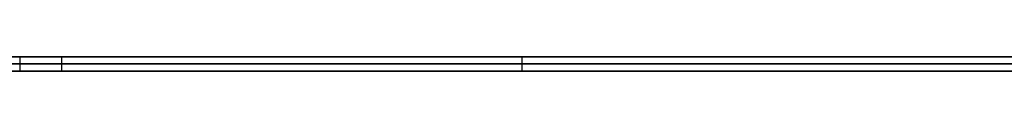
# Model space of a CAD drawing. Extents: x -3.09 to 3.09, y -0.36 to 1.94.
# Tile 76 of 168: x -1.232789 to -1.205737, y 1.8416 to 1.842. Entities that reach past the tile are written whole.
import ezdxf

# ---------------------------------------------------------------- set-up
doc = ezdxf.new("R2010")
doc.units = 0
doc.layers.get('0').update_dxf_attribs({"linetype": 'CONTINUOUS'})

# ---------------------------------------------------------------- blocks, each defined once
blk = doc.blocks.new('*U1')
at = {"extrusion": (0, 1, 0)}
for p, q in [((-3.01875, 1.842, 0.83), (3.01875, 1.842, 0.83)), ((3.01875, 1.842, -0.83), (-3.01875, 1.842, -0.83)), ((-2.92375, 1.842, -0.815), (2.92375, 1.842, -0.815)), ((2.92375, 1.842, 0.815), (-2.92375, 1.842, 0.815)), ((2.92375, 1.842, -0.7525), (-2.92375, 1.842, -0.7525)), ((-2.92375, 1.842, 0.7525), (2.92375, 1.842, 0.7525)), ((-2.45875, 1.842, -0.25), (-0.01875, 1.842, -0.25)), ((-0.01875, 1.842, 0.25), (-2.45875, 1.842, 0.25)), ((-2.45875, 1.8418, 0.25), (-0.01875, 1.8418, 0.25)), ((-0.01875, 1.8418, -0.25), (-2.45875, 1.8418, -0.25)), ((2.92375, 1.8416, -0.815), (-2.92375, 1.8416, -0.815)), ((-2.92375, 1.8416, 0.815), (2.92375, 1.8416, 0.815)), ((2.92375, 1.8416, -0.7525), (-2.92375, 1.8416, -0.7525)), ((-2.92375, 1.8416, 0.7525), (2.92375, 1.8416, 0.7525))]:
    blk.add_line(p, q, dxfattribs=at)
at = {"extrusion": (0, 0, -1)}
for p, q in [((-3.01875, 1.842, 0.83), (3.01875, 1.842, 0.83)), ((2.92375, 1.842, -0.7525), (-2.92375, 1.842, -0.7525)), ((2.92375, 1.842, 0.815), (-2.92375, 1.842, 0.815)), ((-0.01875, 1.842, 0.25), (-2.45875, 1.842, 0.25)), ((-2.45875, 1.8418, 0.25), (-0.01875, 1.8418, 0.25)), ((2.92375, 1.8416, -0.7525), (-2.92375, 1.8416, -0.7525)), ((-2.92375, 1.8416, 0.815), (2.92375, 1.8416, 0.815))]:
    blk.add_line(p, q, dxfattribs=at)
for p, q in [((3.01875, 1.842, -0.83), (-3.01875, 1.842, -0.83)), ((-2.92375, 1.842, 0.7525), (2.92375, 1.842, 0.7525)), ((-2.92375, 1.842, -0.815), (2.92375, 1.842, -0.815)), ((-2.45875, 1.842, -0.25), (-0.01875, 1.842, -0.25)), ((-0.01875, 1.8418, -0.25), (-2.45875, 1.8418, -0.25)), ((-1.232788, 1.842, 0.461102), (-1.232788, 1.8416, 0.461102)), ((-1.232788, 1.842, 0.461102), (-1.232788, 1.8416, 0.461102)), ((-1.231645, 1.842, 0.422489), (-1.231645, 1.8416, 0.422489)), ((-1.231645, 1.842, 0.499551), (-1.231645, 1.8416, 0.499551)), ((-1.231645, 1.842, 0.499551), (-1.231645, 1.8416, 0.499551)), ((-1.231645, 1.842, 0.422489), (-1.231645, 1.8416, 0.422489)), ((-1.218992, 1.842, 0.461102), (-1.218992, 1.8416, 0.461102)), ((-1.218992, 1.842, 0.461102), (-1.218992, 1.8416, 0.461102)), ((-2.92375, 1.8416, 0.7525), (2.92375, 1.8416, 0.7525)), ((2.92375, 1.8416, -0.815), (-2.92375, 1.8416, -0.815))]:
    blk.add_line(p, q)
for points in [[(-1.23279, 1.842, 0.421285), (-1.23266, 1.842, 0.421416), (-1.23253, 1.842, 0.421548), (-1.2324, 1.842, 0.421681), (-1.23228, 1.842, 0.421814), (-1.23215, 1.842, 0.421948), (-1.23202, 1.842, 0.422082), (-1.2319, 1.842, 0.422217), (-1.23177, 1.842, 0.422353), (-1.23165, 1.842, 0.422489)], [(-1.23165, 1.842, 0.499551), (-1.23177, 1.842, 0.499692), (-1.2319, 1.842, 0.499833), (-1.23203, 1.842, 0.499973), (-1.23216, 1.842, 0.500112), (-1.23229, 1.842, 0.500251), (-1.23242, 1.842, 0.500389), (-1.23256, 1.842, 0.500526), (-1.23269, 1.842, 0.500662), (-1.23282, 1.842, 0.500798)], [(-1.23279, 1.842, 0.421285), (-1.23266, 1.842, 0.421416), (-1.23253, 1.842, 0.421548), (-1.2324, 1.842, 0.421681), (-1.23228, 1.842, 0.421814), (-1.23215, 1.842, 0.421948), (-1.23202, 1.842, 0.422082), (-1.2319, 1.842, 0.422217), (-1.23177, 1.842, 0.422353), (-1.23165, 1.842, 0.422489)], [(-1.23165, 1.842, 0.499551), (-1.23177, 1.842, 0.499692), (-1.2319, 1.842, 0.499833), (-1.23203, 1.842, 0.499973), (-1.23216, 1.842, 0.500112), (-1.23229, 1.842, 0.500251), (-1.23242, 1.842, 0.500389), (-1.23256, 1.842, 0.500526), (-1.23269, 1.842, 0.500662), (-1.23282, 1.842, 0.500798)], [(-1.21899, 1.842, 0.461102), (-1.21899, 1.842, 0.461359), (-1.21899, 1.842, 0.461617), (-1.219, 1.842, 0.461874), (-1.219, 1.842, 0.46213), (-1.219, 1.842, 0.462385), (-1.21901, 1.842, 0.46264), (-1.21901, 1.842, 0.462895), (-1.21902, 1.842, 0.463149), (-1.21902, 1.842, 0.463402), (-1.21903, 1.842, 0.463655), (-1.21904, 1.842, 0.463908), (-1.21904, 1.842, 0.464159), (-1.21905, 1.842, 0.464411), (-1.21906, 1.842, 0.464661), (-1.21907, 1.842, 0.464911), (-1.21909, 1.842, 0.465161), (-1.2191, 1.842, 0.46541), (-1.21911, 1.842, 0.465658), (-1.21912, 1.842, 0.465906), (-1.21914, 1.842, 0.466154), (-1.21915, 1.842, 0.4664), (-1.21917, 1.842, 0.466647), (-1.21918, 1.842, 0.466892), (-1.2192, 1.842, 0.467137), (-1.21922, 1.842, 0.467382), (-1.21924, 1.842, 0.467626), (-1.21926, 1.842, 0.467869), (-1.21928, 1.842, 0.468112), (-1.2193, 1.842, 0.468354), (-1.21932, 1.842, 0.468596), (-1.21934, 1.842, 0.468837), (-1.21936, 1.842, 0.469078), (-1.21939, 1.842, 0.469318), (-1.21941, 1.842, 0.469558), (-1.21944, 1.842, 0.469797), (-1.21946, 1.842, 0.470035), (-1.21949, 1.842, 0.470273), (-1.21952, 1.842, 0.470511), (-1.21954, 1.842, 0.470747), (-1.21957, 1.842, 0.470984), (-1.2196, 1.842, 0.471219), (-1.21963, 1.842, 0.471454), (-1.21966, 1.842, 0.471689), (-1.21969, 1.842, 0.471923), (-1.21973, 1.842, 0.472156), (-1.21976, 1.842, 0.472389), (-1.21979, 1.842, 0.472622), (-1.21983, 1.842, 0.472853), (-1.21986, 1.842, 0.473085), (-1.2199, 1.842, 0.473315), (-1.21994, 1.842, 0.473545), (-1.21997, 1.842, 0.473775), (-1.22001, 1.842, 0.474004), (-1.22005, 1.842, 0.474232), (-1.22009, 1.842, 0.47446), (-1.22013, 1.842, 0.474688), (-1.22017, 1.842, 0.474914), (-1.22021, 1.842, 0.475141), (-1.22025, 1.842, 0.475366), (-1.2203, 1.842, 0.475592), (-1.22034, 1.842, 0.475816), (-1.22039, 1.842, 0.47604), (-1.22043, 1.842, 0.476264), (-1.22048, 1.842, 0.476486), (-1.22052, 1.842, 0.476709), (-1.22057, 1.842, 0.476931), (-1.22062, 1.842, 0.477152), (-1.22067, 1.842, 0.477373), (-1.22072, 1.842, 0.477593), (-1.22077, 1.842, 0.477812), (-1.22082, 1.842, 0.478031), (-1.22087, 1.842, 0.47825), (-1.22092, 1.842, 0.478468), (-1.22098, 1.842, 0.478685), (-1.22103, 1.842, 0.478902), (-1.22109, 1.842, 0.479118), (-1.22114, 1.842, 0.479334), (-1.2212, 1.842, 0.479549), (-1.22125, 1.842, 0.479764), (-1.22131, 1.842, 0.479978), (-1.22137, 1.842, 0.480191), (-1.22143, 1.842, 0.480404), (-1.22149, 1.842, 0.480616), (-1.22155, 1.842, 0.480828), (-1.22161, 1.842, 0.481039), (-1.22167, 1.842, 0.48125), (-1.22174, 1.842, 0.48146), (-1.2218, 1.842, 0.48167), (-1.22186, 1.842, 0.481879), (-1.22193, 1.842, 0.482087), (-1.22199, 1.842, 0.482295), (-1.22206, 1.842, 0.482503), (-1.22213, 1.842, 0.482709), (-1.2222, 1.842, 0.482916), (-1.22226, 1.842, 0.483121), (-1.22233, 1.842, 0.483327), (-1.2224, 1.842, 0.483531), (-1.22247, 1.842, 0.483735), (-1.22254, 1.842, 0.483938), (-1.22262, 1.842, 0.48414), (-1.22269, 1.842, 0.484342), (-1.22276, 1.842, 0.484542), (-1.22283, 1.842, 0.484743), (-1.22291, 1.842, 0.484942), (-1.22298, 1.842, 0.485141), (-1.22306, 1.842, 0.485339), (-1.22313, 1.842, 0.485536), (-1.22321, 1.842, 0.485732), (-1.22329, 1.842, 0.485928), (-1.22337, 1.842, 0.486123), (-1.22344, 1.842, 0.486318), (-1.22352, 1.842, 0.486512), (-1.2236, 1.842, 0.486705), (-1.22368, 1.842, 0.486897), (-1.22376, 1.842, 0.487088), (-1.22384, 1.842, 0.487279), (-1.22393, 1.842, 0.487469), (-1.22401, 1.842, 0.487659), (-1.22409, 1.842, 0.487847), (-1.22417, 1.842, 0.488035), (-1.22426, 1.842, 0.488223), (-1.22434, 1.842, 0.488409), (-1.22443, 1.842, 0.488595), (-1.22452, 1.842, 0.48878), (-1.2246, 1.842, 0.488964), (-1.22469, 1.842, 0.489148), (-1.22478, 1.842, 0.489331), (-1.22487, 1.842, 0.489513), (-1.22495, 1.842, 0.489695), (-1.22504, 1.842, 0.489876), (-1.22513, 1.842, 0.490056), (-1.22523, 1.842, 0.490235), (-1.22532, 1.842, 0.490414), (-1.22541, 1.842, 0.490592), (-1.2255, 1.842, 0.490769), (-1.22559, 1.842, 0.490945), (-1.22569, 1.842, 0.491121), (-1.22578, 1.842, 0.491296), (-1.22588, 1.842, 0.491471), (-1.22597, 1.842, 0.491644), (-1.22607, 1.842, 0.491817), (-1.22617, 1.842, 0.491989), (-1.22626, 1.842, 0.492161), (-1.22636, 1.842, 0.492332), (-1.22646, 1.842, 0.492502), (-1.22656, 1.842, 0.492671), (-1.22666, 1.842, 0.49284), (-1.22676, 1.842, 0.493008), (-1.22686, 1.842, 0.493175), (-1.22696, 1.842, 0.493341), (-1.22706, 1.842, 0.493507), (-1.22717, 1.842, 0.493672), (-1.22727, 1.842, 0.493836), (-1.22738, 1.842, 0.494), (-1.22748, 1.842, 0.494163), (-1.22758, 1.842, 0.494325), (-1.22769, 1.842, 0.494487), (-1.2278, 1.842, 0.494647), (-1.2279, 1.842, 0.494807), (-1.22801, 1.842, 0.494967), (-1.22812, 1.842, 0.495125), (-1.22823, 1.842, 0.495283), (-1.22834, 1.842, 0.49544), (-1.22845, 1.842, 0.495597), (-1.22856, 1.842, 0.495753), (-1.22867, 1.842, 0.495908), (-1.22878, 1.842, 0.496062), (-1.22889, 1.842, 0.496216), (-1.22901, 1.842, 0.496368), (-1.22912, 1.842, 0.496521), (-1.22924, 1.842, 0.496672), (-1.22935, 1.842, 0.496823), (-1.22947, 1.842, 0.496973), (-1.22958, 1.842, 0.497122), (-1.2297, 1.842, 0.497271), (-1.22982, 1.842, 0.497419), (-1.22993, 1.842, 0.497566), (-1.23005, 1.842, 0.497712), (-1.23017, 1.842, 0.497858), (-1.23029, 1.842, 0.498003), (-1.23041, 1.842, 0.498147), (-1.23053, 1.842, 0.498291), (-1.23065, 1.842, 0.498434), (-1.23077, 1.842, 0.498576), (-1.2309, 1.842, 0.498717), (-1.23102, 1.842, 0.498858), (-1.23114, 1.842, 0.498998), (-1.23127, 1.842, 0.499137), (-1.23139, 1.842, 0.499276), (-1.23152, 1.842, 0.499413), (-1.23165, 1.842, 0.499551)], [(-1.23165, 1.842, 0.422489), (-1.23152, 1.842, 0.422632), (-1.23139, 1.842, 0.422774), (-1.23126, 1.842, 0.422918), (-1.23114, 1.842, 0.423062), (-1.23101, 1.842, 0.423207), (-1.23089, 1.842, 0.423352), (-1.23076, 1.842, 0.423498), (-1.23064, 1.842, 0.423645), (-1.23052, 1.842, 0.423792), (-1.23039, 1.842, 0.423941), (-1.23027, 1.842, 0.424089), (-1.23015, 1.842, 0.424238), (-1.23003, 1.842, 0.424388), (-1.22991, 1.842, 0.424539), (-1.22979, 1.842, 0.42469), (-1.22967, 1.842, 0.424842), (-1.22956, 1.842, 0.424995), (-1.22944, 1.842, 0.425148), (-1.22932, 1.842, 0.425302), (-1.22921, 1.842, 0.425456), (-1.22909, 1.842, 0.425611), (-1.22898, 1.842, 0.425767), (-1.22886, 1.842, 0.425923), (-1.22875, 1.842, 0.42608), (-1.22864, 1.842, 0.426238), (-1.22852, 1.842, 0.426396), (-1.22841, 1.842, 0.426555), (-1.2283, 1.842, 0.426715), (-1.22819, 1.842, 0.426875), (-1.22808, 1.842, 0.427036), (-1.22797, 1.842, 0.427198), (-1.22786, 1.842, 0.42736), (-1.22776, 1.842, 0.427523), (-1.22765, 1.842, 0.427686), (-1.22754, 1.842, 0.42785), (-1.22744, 1.842, 0.428015), (-1.22733, 1.842, 0.428181), (-1.22723, 1.842, 0.428347), (-1.22712, 1.842, 0.428513), (-1.22702, 1.842, 0.428681), (-1.22692, 1.842, 0.428849), (-1.22681, 1.842, 0.429017), (-1.22671, 1.842, 0.429187), (-1.22661, 1.842, 0.429357), (-1.22651, 1.842, 0.429527), (-1.22641, 1.842, 0.429698), (-1.22631, 1.842, 0.42987), (-1.22621, 1.842, 0.430043), (-1.22611, 1.842, 0.430216), (-1.22602, 1.842, 0.43039), (-1.22592, 1.842, 0.430564), (-1.22583, 1.842, 0.430739), (-1.22573, 1.842, 0.430915), (-1.22564, 1.842, 0.431091), (-1.22554, 1.842, 0.431268), (-1.22545, 1.842, 0.431446), (-1.22535, 1.842, 0.431624), (-1.22526, 1.842, 0.431803), (-1.22517, 1.842, 0.431983), (-1.22508, 1.842, 0.432163), (-1.22499, 1.842, 0.432344), (-1.2249, 1.842, 0.432525), (-1.22481, 1.842, 0.432708), (-1.22472, 1.842, 0.43289), (-1.22463, 1.842, 0.433074), (-1.22455, 1.842, 0.433258), (-1.22446, 1.842, 0.433443), (-1.22438, 1.842, 0.433628), (-1.22429, 1.842, 0.433814), (-1.22421, 1.842, 0.434001), (-1.22412, 1.842, 0.434188), (-1.22404, 1.842, 0.434376), (-1.22395, 1.842, 0.434565), (-1.22387, 1.842, 0.434754), (-1.22379, 1.842, 0.434944), (-1.22371, 1.842, 0.435135), (-1.22363, 1.842, 0.435326), (-1.22355, 1.842, 0.435518), (-1.22347, 1.842, 0.43571), (-1.22339, 1.842, 0.435903), (-1.22332, 1.842, 0.436097), (-1.22324, 1.842, 0.436291), (-1.22316, 1.842, 0.436486), (-1.22309, 1.842, 0.436682), (-1.22301, 1.842, 0.436879), (-1.22294, 1.842, 0.437076), (-1.22286, 1.842, 0.437273), (-1.22279, 1.842, 0.437471), (-1.22272, 1.842, 0.43767), (-1.22264, 1.842, 0.43787), (-1.22257, 1.842, 0.43807), (-1.2225, 1.842, 0.438271), (-1.22243, 1.842, 0.438473), (-1.22236, 1.842, 0.438675), (-1.22229, 1.842, 0.438877), (-1.22222, 1.842, 0.439081), (-1.22216, 1.842, 0.439285), (-1.22209, 1.842, 0.43949), (-1.22202, 1.842, 0.439695), (-1.22196, 1.842, 0.439901), (-1.22189, 1.842, 0.440107), (-1.22183, 1.842, 0.440314), (-1.22176, 1.842, 0.440522), (-1.2217, 1.842, 0.44073), (-1.22164, 1.842, 0.440938), (-1.22158, 1.842, 0.441148), (-1.22152, 1.842, 0.441358), (-1.22146, 1.842, 0.441568), (-1.2214, 1.842, 0.441779), (-1.22134, 1.842, 0.441991), (-1.22128, 1.842, 0.442203), (-1.22123, 1.842, 0.442416), (-1.22117, 1.842, 0.44263), (-1.22112, 1.842, 0.442844), (-1.22106, 1.842, 0.443059), (-1.22101, 1.842, 0.443274), (-1.22095, 1.842, 0.44349), (-1.2209, 1.842, 0.443706), (-1.22085, 1.842, 0.443923), (-1.2208, 1.842, 0.444141), (-1.22075, 1.842, 0.444359), (-1.2207, 1.842, 0.444578), (-1.22065, 1.842, 0.444797), (-1.2206, 1.842, 0.445017), (-1.22055, 1.842, 0.445238), (-1.22051, 1.842, 0.445459), (-1.22046, 1.842, 0.445681), (-1.22041, 1.842, 0.445903), (-1.22037, 1.842, 0.446126), (-1.22032, 1.842, 0.446349), (-1.22028, 1.842, 0.446574), (-1.22024, 1.842, 0.446798), (-1.2202, 1.842, 0.447024), (-1.22016, 1.842, 0.447249), (-1.22012, 1.842, 0.447476), (-1.22008, 1.842, 0.447703), (-1.22004, 1.842, 0.447931), (-1.22, 1.842, 0.448159), (-1.21996, 1.842, 0.448388), (-1.21992, 1.842, 0.448617), (-1.21989, 1.842, 0.448847), (-1.21985, 1.842, 0.449078), (-1.21982, 1.842, 0.449309), (-1.21978, 1.842, 0.449541), (-1.21975, 1.842, 0.449773), (-1.21972, 1.842, 0.450006), (-1.21969, 1.842, 0.45024), (-1.21965, 1.842, 0.450474), (-1.21962, 1.842, 0.450709), (-1.21959, 1.842, 0.450944), (-1.21957, 1.842, 0.45118), (-1.21954, 1.842, 0.451416), (-1.21951, 1.842, 0.451654), (-1.21948, 1.842, 0.451891), (-1.21946, 1.842, 0.45213), (-1.21943, 1.842, 0.452368), (-1.21941, 1.842, 0.452608), (-1.21938, 1.842, 0.452848), (-1.21936, 1.842, 0.453089), (-1.21934, 1.842, 0.45333), (-1.21931, 1.842, 0.453572), (-1.21929, 1.842, 0.453814), (-1.21927, 1.842, 0.454057), (-1.21925, 1.842, 0.454301), (-1.21923, 1.842, 0.454545), (-1.21922, 1.842, 0.45479), (-1.2192, 1.842, 0.455035), (-1.21918, 1.842, 0.455281), (-1.21917, 1.842, 0.455528), (-1.21915, 1.842, 0.455775), (-1.21914, 1.842, 0.456023), (-1.21912, 1.842, 0.456271), (-1.21911, 1.842, 0.45652), (-1.2191, 1.842, 0.456769), (-1.21908, 1.842, 0.457019), (-1.21907, 1.842, 0.45727), (-1.21906, 1.842, 0.457521), (-1.21905, 1.842, 0.457773), (-1.21904, 1.842, 0.458026), (-1.21904, 1.842, 0.458279), (-1.21903, 1.842, 0.458533), (-1.21902, 1.842, 0.458787), (-1.21902, 1.842, 0.459042), (-1.21901, 1.842, 0.459297), (-1.21901, 1.842, 0.459553), (-1.219, 1.842, 0.45981), (-1.219, 1.842, 0.460067), (-1.219, 1.842, 0.460325), (-1.21899, 1.842, 0.460583), (-1.21899, 1.842, 0.460842), (-1.21899, 1.842, 0.461102)], [(-1.23165, 1.842, 0.422489), (-1.23152, 1.842, 0.422632), (-1.23139, 1.842, 0.422774), (-1.23126, 1.842, 0.422918), (-1.23114, 1.842, 0.423062), (-1.23101, 1.842, 0.423207), (-1.23089, 1.842, 0.423352), (-1.23076, 1.842, 0.423498), (-1.23064, 1.842, 0.423645), (-1.23052, 1.842, 0.423792), (-1.23039, 1.842, 0.423941), (-1.23027, 1.842, 0.424089), (-1.23015, 1.842, 0.424238), (-1.23003, 1.842, 0.424388), (-1.22991, 1.842, 0.424539), (-1.22979, 1.842, 0.42469), (-1.22967, 1.842, 0.424842), (-1.22956, 1.842, 0.424995), (-1.22944, 1.842, 0.425148), (-1.22932, 1.842, 0.425302), (-1.22921, 1.842, 0.425456), (-1.22909, 1.842, 0.425611), (-1.22898, 1.842, 0.425767), (-1.22886, 1.842, 0.425923), (-1.22875, 1.842, 0.42608), (-1.22864, 1.842, 0.426238), (-1.22852, 1.842, 0.426396), (-1.22841, 1.842, 0.426555), (-1.2283, 1.842, 0.426715), (-1.22819, 1.842, 0.426875), (-1.22808, 1.842, 0.427036), (-1.22797, 1.842, 0.427198), (-1.22786, 1.842, 0.42736), (-1.22776, 1.842, 0.427523), (-1.22765, 1.842, 0.427686), (-1.22754, 1.842, 0.42785), (-1.22744, 1.842, 0.428015), (-1.22733, 1.842, 0.428181), (-1.22723, 1.842, 0.428347), (-1.22712, 1.842, 0.428513), (-1.22702, 1.842, 0.428681), (-1.22692, 1.842, 0.428849), (-1.22681, 1.842, 0.429017), (-1.22671, 1.842, 0.429187), (-1.22661, 1.842, 0.429357), (-1.22651, 1.842, 0.429527), (-1.22641, 1.842, 0.429698), (-1.22631, 1.842, 0.42987), (-1.22621, 1.842, 0.430043), (-1.22611, 1.842, 0.430216), (-1.22602, 1.842, 0.43039), (-1.22592, 1.842, 0.430564), (-1.22583, 1.842, 0.430739), (-1.22573, 1.842, 0.430915), (-1.22564, 1.842, 0.431091), (-1.22554, 1.842, 0.431268), (-1.22545, 1.842, 0.431446), (-1.22535, 1.842, 0.431624), (-1.22526, 1.842, 0.431803), (-1.22517, 1.842, 0.431983), (-1.22508, 1.842, 0.432163), (-1.22499, 1.842, 0.432344), (-1.2249, 1.842, 0.432525), (-1.22481, 1.842, 0.432708), (-1.22472, 1.842, 0.43289), (-1.22463, 1.842, 0.433074), (-1.22455, 1.842, 0.433258), (-1.22446, 1.842, 0.433443), (-1.22438, 1.842, 0.433628), (-1.22429, 1.842, 0.433814), (-1.22421, 1.842, 0.434001), (-1.22412, 1.842, 0.434188), (-1.22404, 1.842, 0.434376), (-1.22395, 1.842, 0.434565), (-1.22387, 1.842, 0.434754), (-1.22379, 1.842, 0.434944), (-1.22371, 1.842, 0.435135), (-1.22363, 1.842, 0.435326), (-1.22355, 1.842, 0.435518), (-1.22347, 1.842, 0.43571), (-1.22339, 1.842, 0.435903), (-1.22332, 1.842, 0.436097), (-1.22324, 1.842, 0.436291), (-1.22316, 1.842, 0.436486), (-1.22309, 1.842, 0.436682), (-1.22301, 1.842, 0.436879), (-1.22294, 1.842, 0.437076), (-1.22286, 1.842, 0.437273), (-1.22279, 1.842, 0.437471), (-1.22272, 1.842, 0.43767), (-1.22264, 1.842, 0.43787), (-1.22257, 1.842, 0.43807), (-1.2225, 1.842, 0.438271), (-1.22243, 1.842, 0.438473), (-1.22236, 1.842, 0.438675), (-1.22229, 1.842, 0.438877), (-1.22222, 1.842, 0.439081), (-1.22216, 1.842, 0.439285), (-1.22209, 1.842, 0.43949), (-1.22202, 1.842, 0.439695), (-1.22196, 1.842, 0.439901), (-1.22189, 1.842, 0.440107), (-1.22183, 1.842, 0.440314), (-1.22176, 1.842, 0.440522), (-1.2217, 1.842, 0.44073), (-1.22164, 1.842, 0.440938), (-1.22158, 1.842, 0.441148), (-1.22152, 1.842, 0.441358), (-1.22146, 1.842, 0.441568), (-1.2214, 1.842, 0.441779), (-1.22134, 1.842, 0.441991), (-1.22128, 1.842, 0.442203), (-1.22123, 1.842, 0.442416), (-1.22117, 1.842, 0.44263), (-1.22112, 1.842, 0.442844), (-1.22106, 1.842, 0.443059), (-1.22101, 1.842, 0.443274), (-1.22095, 1.842, 0.44349), (-1.2209, 1.842, 0.443706), (-1.22085, 1.842, 0.443923), (-1.2208, 1.842, 0.444141), (-1.22075, 1.842, 0.444359), (-1.2207, 1.842, 0.444578), (-1.22065, 1.842, 0.444797), (-1.2206, 1.842, 0.445017), (-1.22055, 1.842, 0.445238), (-1.22051, 1.842, 0.445459), (-1.22046, 1.842, 0.445681), (-1.22041, 1.842, 0.445903), (-1.22037, 1.842, 0.446126), (-1.22032, 1.842, 0.446349), (-1.22028, 1.842, 0.446574), (-1.22024, 1.842, 0.446798), (-1.2202, 1.842, 0.447024), (-1.22016, 1.842, 0.447249), (-1.22012, 1.842, 0.447476), (-1.22008, 1.842, 0.447703), (-1.22004, 1.842, 0.447931), (-1.22, 1.842, 0.448159), (-1.21996, 1.842, 0.448388), (-1.21992, 1.842, 0.448617), (-1.21989, 1.842, 0.448847), (-1.21985, 1.842, 0.449078), (-1.21982, 1.842, 0.449309), (-1.21978, 1.842, 0.449541), (-1.21975, 1.842, 0.449773), (-1.21972, 1.842, 0.450006), (-1.21969, 1.842, 0.45024), (-1.21965, 1.842, 0.450474), (-1.21962, 1.842, 0.450709), (-1.21959, 1.842, 0.450944), (-1.21957, 1.842, 0.45118), (-1.21954, 1.842, 0.451416), (-1.21951, 1.842, 0.451654), (-1.21948, 1.842, 0.451891), (-1.21946, 1.842, 0.45213), (-1.21943, 1.842, 0.452368), (-1.21941, 1.842, 0.452608), (-1.21938, 1.842, 0.452848), (-1.21936, 1.842, 0.453089), (-1.21934, 1.842, 0.45333), (-1.21931, 1.842, 0.453572), (-1.21929, 1.842, 0.453814), (-1.21927, 1.842, 0.454057), (-1.21925, 1.842, 0.454301), (-1.21923, 1.842, 0.454545), (-1.21922, 1.842, 0.45479), (-1.2192, 1.842, 0.455035), (-1.21918, 1.842, 0.455281), (-1.21917, 1.842, 0.455528), (-1.21915, 1.842, 0.455775), (-1.21914, 1.842, 0.456023), (-1.21912, 1.842, 0.456271), (-1.21911, 1.842, 0.45652), (-1.2191, 1.842, 0.456769), (-1.21908, 1.842, 0.457019), (-1.21907, 1.842, 0.45727), (-1.21906, 1.842, 0.457521), (-1.21905, 1.842, 0.457773), (-1.21904, 1.842, 0.458026), (-1.21904, 1.842, 0.458279), (-1.21903, 1.842, 0.458533), (-1.21902, 1.842, 0.458787), (-1.21902, 1.842, 0.459042), (-1.21901, 1.842, 0.459297), (-1.21901, 1.842, 0.459553), (-1.219, 1.842, 0.45981), (-1.219, 1.842, 0.460067), (-1.219, 1.842, 0.460325), (-1.21899, 1.842, 0.460583), (-1.21899, 1.842, 0.460842), (-1.21899, 1.842, 0.461102)], [(-1.21899, 1.842, 0.461102), (-1.21899, 1.842, 0.461359), (-1.21899, 1.842, 0.461617), (-1.219, 1.842, 0.461874), (-1.219, 1.842, 0.46213), (-1.219, 1.842, 0.462385), (-1.21901, 1.842, 0.46264), (-1.21901, 1.842, 0.462895), (-1.21902, 1.842, 0.463149), (-1.21902, 1.842, 0.463402), (-1.21903, 1.842, 0.463655), (-1.21904, 1.842, 0.463908), (-1.21904, 1.842, 0.464159), (-1.21905, 1.842, 0.464411), (-1.21906, 1.842, 0.464661), (-1.21907, 1.842, 0.464911), (-1.21909, 1.842, 0.465161), (-1.2191, 1.842, 0.46541), (-1.21911, 1.842, 0.465658), (-1.21912, 1.842, 0.465906), (-1.21914, 1.842, 0.466154), (-1.21915, 1.842, 0.4664), (-1.21917, 1.842, 0.466647), (-1.21918, 1.842, 0.466892), (-1.2192, 1.842, 0.467137), (-1.21922, 1.842, 0.467382), (-1.21924, 1.842, 0.467626), (-1.21926, 1.842, 0.467869), (-1.21928, 1.842, 0.468112), (-1.2193, 1.842, 0.468354), (-1.21932, 1.842, 0.468596), (-1.21934, 1.842, 0.468837), (-1.21936, 1.842, 0.469078), (-1.21939, 1.842, 0.469318), (-1.21941, 1.842, 0.469558), (-1.21944, 1.842, 0.469797), (-1.21946, 1.842, 0.470035), (-1.21949, 1.842, 0.470273), (-1.21952, 1.842, 0.470511), (-1.21954, 1.842, 0.470747), (-1.21957, 1.842, 0.470984), (-1.2196, 1.842, 0.471219), (-1.21963, 1.842, 0.471454), (-1.21966, 1.842, 0.471689), (-1.21969, 1.842, 0.471923), (-1.21973, 1.842, 0.472156), (-1.21976, 1.842, 0.472389), (-1.21979, 1.842, 0.472622), (-1.21983, 1.842, 0.472853), (-1.21986, 1.842, 0.473085), (-1.2199, 1.842, 0.473315), (-1.21994, 1.842, 0.473545), (-1.21997, 1.842, 0.473775), (-1.22001, 1.842, 0.474004), (-1.22005, 1.842, 0.474232), (-1.22009, 1.842, 0.47446), (-1.22013, 1.842, 0.474688), (-1.22017, 1.842, 0.474914), (-1.22021, 1.842, 0.475141), (-1.22025, 1.842, 0.475366), (-1.2203, 1.842, 0.475592), (-1.22034, 1.842, 0.475816), (-1.22039, 1.842, 0.47604), (-1.22043, 1.842, 0.476264), (-1.22048, 1.842, 0.476486), (-1.22052, 1.842, 0.476709), (-1.22057, 1.842, 0.476931), (-1.22062, 1.842, 0.477152), (-1.22067, 1.842, 0.477373), (-1.22072, 1.842, 0.477593), (-1.22077, 1.842, 0.477812), (-1.22082, 1.842, 0.478031), (-1.22087, 1.842, 0.47825), (-1.22092, 1.842, 0.478468), (-1.22098, 1.842, 0.478685), (-1.22103, 1.842, 0.478902), (-1.22109, 1.842, 0.479118), (-1.22114, 1.842, 0.479334), (-1.2212, 1.842, 0.479549), (-1.22125, 1.842, 0.479764), (-1.22131, 1.842, 0.479978), (-1.22137, 1.842, 0.480191), (-1.22143, 1.842, 0.480404), (-1.22149, 1.842, 0.480616), (-1.22155, 1.842, 0.480828), (-1.22161, 1.842, 0.481039), (-1.22167, 1.842, 0.48125), (-1.22174, 1.842, 0.48146), (-1.2218, 1.842, 0.48167), (-1.22186, 1.842, 0.481879), (-1.22193, 1.842, 0.482087), (-1.22199, 1.842, 0.482295), (-1.22206, 1.842, 0.482503), (-1.22213, 1.842, 0.482709), (-1.2222, 1.842, 0.482916), (-1.22226, 1.842, 0.483121), (-1.22233, 1.842, 0.483327), (-1.2224, 1.842, 0.483531), (-1.22247, 1.842, 0.483735), (-1.22254, 1.842, 0.483938), (-1.22262, 1.842, 0.48414), (-1.22269, 1.842, 0.484342), (-1.22276, 1.842, 0.484542), (-1.22283, 1.842, 0.484743), (-1.22291, 1.842, 0.484942), (-1.22298, 1.842, 0.485141), (-1.22306, 1.842, 0.485339), (-1.22313, 1.842, 0.485536), (-1.22321, 1.842, 0.485732), (-1.22329, 1.842, 0.485928), (-1.22337, 1.842, 0.486123), (-1.22344, 1.842, 0.486318), (-1.22352, 1.842, 0.486512), (-1.2236, 1.842, 0.486705), (-1.22368, 1.842, 0.486897), (-1.22376, 1.842, 0.487088), (-1.22384, 1.842, 0.487279), (-1.22393, 1.842, 0.487469), (-1.22401, 1.842, 0.487659), (-1.22409, 1.842, 0.487847), (-1.22417, 1.842, 0.488035), (-1.22426, 1.842, 0.488223), (-1.22434, 1.842, 0.488409), (-1.22443, 1.842, 0.488595), (-1.22452, 1.842, 0.48878), (-1.2246, 1.842, 0.488964), (-1.22469, 1.842, 0.489148), (-1.22478, 1.842, 0.489331), (-1.22487, 1.842, 0.489513), (-1.22495, 1.842, 0.489695), (-1.22504, 1.842, 0.489876), (-1.22513, 1.842, 0.490056), (-1.22523, 1.842, 0.490235), (-1.22532, 1.842, 0.490414), (-1.22541, 1.842, 0.490592), (-1.2255, 1.842, 0.490769), (-1.22559, 1.842, 0.490945), (-1.22569, 1.842, 0.491121), (-1.22578, 1.842, 0.491296), (-1.22588, 1.842, 0.491471), (-1.22597, 1.842, 0.491644), (-1.22607, 1.842, 0.491817), (-1.22617, 1.842, 0.491989), (-1.22626, 1.842, 0.492161), (-1.22636, 1.842, 0.492332), (-1.22646, 1.842, 0.492502), (-1.22656, 1.842, 0.492671), (-1.22666, 1.842, 0.49284), (-1.22676, 1.842, 0.493008), (-1.22686, 1.842, 0.493175), (-1.22696, 1.842, 0.493341), (-1.22706, 1.842, 0.493507), (-1.22717, 1.842, 0.493672), (-1.22727, 1.842, 0.493836), (-1.22738, 1.842, 0.494), (-1.22748, 1.842, 0.494163), (-1.22758, 1.842, 0.494325), (-1.22769, 1.842, 0.494487), (-1.2278, 1.842, 0.494647), (-1.2279, 1.842, 0.494807), (-1.22801, 1.842, 0.494967), (-1.22812, 1.842, 0.495125), (-1.22823, 1.842, 0.495283), (-1.22834, 1.842, 0.49544), (-1.22845, 1.842, 0.495597), (-1.22856, 1.842, 0.495753), (-1.22867, 1.842, 0.495908), (-1.22878, 1.842, 0.496062), (-1.22889, 1.842, 0.496216), (-1.22901, 1.842, 0.496368), (-1.22912, 1.842, 0.496521), (-1.22924, 1.842, 0.496672), (-1.22935, 1.842, 0.496823), (-1.22947, 1.842, 0.496973), (-1.22958, 1.842, 0.497122), (-1.2297, 1.842, 0.497271), (-1.22982, 1.842, 0.497419), (-1.22993, 1.842, 0.497566), (-1.23005, 1.842, 0.497712), (-1.23017, 1.842, 0.497858), (-1.23029, 1.842, 0.498003), (-1.23041, 1.842, 0.498147), (-1.23053, 1.842, 0.498291), (-1.23065, 1.842, 0.498434), (-1.23077, 1.842, 0.498576), (-1.2309, 1.842, 0.498717), (-1.23102, 1.842, 0.498858), (-1.23114, 1.842, 0.498998), (-1.23127, 1.842, 0.499137), (-1.23139, 1.842, 0.499276), (-1.23152, 1.842, 0.499413), (-1.23165, 1.842, 0.499551)], [(-1.23165, 1.8416, 0.422489), (-1.23183, 1.8416, 0.422284), (-1.23202, 1.8416, 0.422081), (-1.23221, 1.8416, 0.421879), (-1.23241, 1.8416, 0.421679), (-1.2326, 1.8416, 0.42148), (-1.23279, 1.8416, 0.421282)], [(-1.23282, 1.8416, 0.500801), (-1.23262, 1.8416, 0.500597), (-1.23243, 1.8416, 0.500391), (-1.23223, 1.8416, 0.500183), (-1.23203, 1.8416, 0.499974), (-1.23184, 1.8416, 0.499763), (-1.23165, 1.8416, 0.499551)], [(-1.23165, 1.8416, 0.422489), (-1.23183, 1.8416, 0.422284), (-1.23202, 1.8416, 0.422081), (-1.23221, 1.8416, 0.421879), (-1.23241, 1.8416, 0.421679), (-1.2326, 1.8416, 0.42148), (-1.23279, 1.8416, 0.421282)], [(-1.23282, 1.8416, 0.500801), (-1.23262, 1.8416, 0.500597), (-1.23243, 1.8416, 0.500391), (-1.23223, 1.8416, 0.500183), (-1.23203, 1.8416, 0.499974), (-1.23184, 1.8416, 0.499763), (-1.23165, 1.8416, 0.499551)], [(-1.23165, 1.8416, 0.499551), (-1.23146, 1.8416, 0.499344), (-1.23127, 1.8416, 0.499136), (-1.23108, 1.8416, 0.498926), (-1.2309, 1.8416, 0.498715), (-1.23071, 1.8416, 0.498502), (-1.23053, 1.8416, 0.498287), (-1.23035, 1.8416, 0.498071), (-1.23017, 1.8416, 0.497853), (-1.22999, 1.8416, 0.497634), (-1.22981, 1.8416, 0.497413), (-1.22963, 1.8416, 0.49719), (-1.22946, 1.8416, 0.496966), (-1.22929, 1.8416, 0.49674), (-1.22911, 1.8416, 0.496512), (-1.22894, 1.8416, 0.496283), (-1.22877, 1.8416, 0.496052), (-1.22861, 1.8416, 0.49582), (-1.22844, 1.8416, 0.495586), (-1.22828, 1.8416, 0.49535), (-1.22811, 1.8416, 0.495113), (-1.22795, 1.8416, 0.494874), (-1.22779, 1.8416, 0.494633), (-1.22763, 1.8416, 0.494391), (-1.22747, 1.8416, 0.494148), (-1.22731, 1.8416, 0.493902), (-1.22716, 1.8416, 0.493655), (-1.227, 1.8416, 0.493407), (-1.22685, 1.8416, 0.493156), (-1.2267, 1.8416, 0.492905), (-1.22655, 1.8416, 0.492651), (-1.2264, 1.8416, 0.492396), (-1.22625, 1.8416, 0.492139), (-1.22611, 1.8416, 0.491881), (-1.22596, 1.8416, 0.491621), (-1.22582, 1.8416, 0.491359), (-1.22567, 1.8416, 0.491096), (-1.22553, 1.8416, 0.490831), (-1.22539, 1.8416, 0.490565), (-1.22526, 1.8416, 0.490297), (-1.22512, 1.8416, 0.490027), (-1.22498, 1.8416, 0.489756), (-1.22485, 1.8416, 0.489483), (-1.22472, 1.8416, 0.489209), (-1.22459, 1.8416, 0.488932), (-1.22446, 1.8416, 0.488655), (-1.22433, 1.8416, 0.488375), (-1.2242, 1.8416, 0.488094), (-1.22408, 1.8416, 0.487812), (-1.22395, 1.8416, 0.487527), (-1.22383, 1.8416, 0.487242), (-1.22371, 1.8416, 0.486954), (-1.22359, 1.8416, 0.486665), (-1.22347, 1.8416, 0.486374), (-1.22335, 1.8416, 0.486082), (-1.22323, 1.8416, 0.485788), (-1.22312, 1.8416, 0.485492), (-1.223, 1.8416, 0.485195), (-1.22289, 1.8416, 0.484896), (-1.22278, 1.8416, 0.484596), (-1.22267, 1.8416, 0.484294), (-1.22256, 1.8416, 0.48399), (-1.22246, 1.8416, 0.483685), (-1.22235, 1.8416, 0.483378), (-1.22225, 1.8416, 0.48307), (-1.22214, 1.8416, 0.48276), (-1.22204, 1.8416, 0.482449), (-1.22194, 1.8416, 0.482136), (-1.22185, 1.8416, 0.481823), (-1.22175, 1.8416, 0.481508), (-1.22166, 1.8416, 0.481192), (-1.22156, 1.8416, 0.480875), (-1.22147, 1.8416, 0.480556), (-1.22138, 1.8416, 0.480236), (-1.2213, 1.8416, 0.479915), (-1.22121, 1.8416, 0.479593), (-1.22112, 1.8416, 0.479269), (-1.22104, 1.8416, 0.478944), (-1.22096, 1.8416, 0.478618), (-1.22088, 1.8416, 0.478291), (-1.2208, 1.8416, 0.477962), (-1.22073, 1.8416, 0.477633), (-1.22065, 1.8416, 0.477301), (-1.22058, 1.8416, 0.476969), (-1.22051, 1.8416, 0.476635), (-1.22044, 1.8416, 0.4763), (-1.22037, 1.8416, 0.475964), (-1.2203, 1.8416, 0.475627), (-1.22024, 1.8416, 0.475288), (-1.22018, 1.8416, 0.474948), (-1.22011, 1.8416, 0.474607), (-1.22005, 1.8416, 0.474265), (-1.22, 1.8416, 0.473921), (-1.21994, 1.8416, 0.473576), (-1.21989, 1.8416, 0.47323), (-1.21983, 1.8416, 0.472883), (-1.21978, 1.8416, 0.472534), (-1.21973, 1.8416, 0.472184), (-1.21968, 1.8416, 0.471833), (-1.21964, 1.8416, 0.47148), (-1.21959, 1.8416, 0.471126), (-1.21955, 1.8416, 0.470771), (-1.2195, 1.8416, 0.470415), (-1.21946, 1.8416, 0.470058), (-1.21943, 1.8416, 0.469699), (-1.21939, 1.8416, 0.469339), (-1.21935, 1.8416, 0.468978), (-1.21932, 1.8416, 0.468615), (-1.21929, 1.8416, 0.468252), (-1.21926, 1.8416, 0.467887), (-1.21923, 1.8416, 0.46752), (-1.2192, 1.8416, 0.467153), (-1.21918, 1.8416, 0.466784), (-1.21915, 1.8416, 0.466414), (-1.21913, 1.8416, 0.466043), (-1.21911, 1.8416, 0.46567), (-1.21909, 1.8416, 0.465296), (-1.21907, 1.8416, 0.464921), (-1.21906, 1.8416, 0.464545), (-1.21904, 1.8416, 0.464167), (-1.21903, 1.8416, 0.463788), (-1.21902, 1.8416, 0.463408), (-1.21901, 1.8416, 0.463027), (-1.21901, 1.8416, 0.462644), (-1.219, 1.8416, 0.462261), (-1.219, 1.8416, 0.461876), (-1.21899, 1.8416, 0.461489), (-1.21899, 1.8416, 0.461102)], [(-1.21899, 1.8416, 0.461102), (-1.21899, 1.8416, 0.460711), (-1.219, 1.8416, 0.460323), (-1.219, 1.8416, 0.459935), (-1.21901, 1.8416, 0.459549), (-1.21901, 1.8416, 0.459164), (-1.21902, 1.8416, 0.458781), (-1.21903, 1.8416, 0.458399), (-1.21904, 1.8416, 0.458018), (-1.21906, 1.8416, 0.457638), (-1.21907, 1.8416, 0.45726), (-1.21909, 1.8416, 0.456884), (-1.21911, 1.8416, 0.456508), (-1.21913, 1.8416, 0.456134), (-1.21915, 1.8416, 0.455761), (-1.21917, 1.8416, 0.45539), (-1.2192, 1.8416, 0.45502), (-1.21923, 1.8416, 0.454651), (-1.21925, 1.8416, 0.454283), (-1.21928, 1.8416, 0.453917), (-1.21932, 1.8416, 0.453553), (-1.21935, 1.8416, 0.453189), (-1.21938, 1.8416, 0.452827), (-1.21942, 1.8416, 0.452466), (-1.21946, 1.8416, 0.452107), (-1.2195, 1.8416, 0.451749), (-1.21954, 1.8416, 0.451392), (-1.21958, 1.8416, 0.451037), (-1.21963, 1.8416, 0.450683), (-1.21967, 1.8416, 0.45033), (-1.21972, 1.8416, 0.449979), (-1.21977, 1.8416, 0.449629), (-1.21982, 1.8416, 0.44928), (-1.21987, 1.8416, 0.448932), (-1.21993, 1.8416, 0.448586), (-1.21998, 1.8416, 0.448242), (-1.22004, 1.8416, 0.447898), (-1.2201, 1.8416, 0.447556), (-1.22016, 1.8416, 0.447216), (-1.22022, 1.8416, 0.446876), (-1.22029, 1.8416, 0.446538), (-1.22035, 1.8416, 0.446201), (-1.22042, 1.8416, 0.445866), (-1.22049, 1.8416, 0.445532), (-1.22056, 1.8416, 0.445199), (-1.22063, 1.8416, 0.444868), (-1.22071, 1.8416, 0.444538), (-1.22078, 1.8416, 0.444209), (-1.22086, 1.8416, 0.443882), (-1.22094, 1.8416, 0.443556), (-1.22102, 1.8416, 0.443231), (-1.2211, 1.8416, 0.442908), (-1.22118, 1.8416, 0.442586), (-1.22127, 1.8416, 0.442265), (-1.22135, 1.8416, 0.441946), (-1.22144, 1.8416, 0.441628), (-1.22153, 1.8416, 0.441311), (-1.22162, 1.8416, 0.440996), (-1.22172, 1.8416, 0.440682), (-1.22181, 1.8416, 0.440369), (-1.22191, 1.8416, 0.440058), (-1.22201, 1.8416, 0.439748), (-1.22211, 1.8416, 0.43944), (-1.22221, 1.8416, 0.439132), (-1.22231, 1.8416, 0.438826), (-1.22241, 1.8416, 0.438522), (-1.22252, 1.8416, 0.438219), (-1.22263, 1.8416, 0.437917), (-1.22273, 1.8416, 0.437617), (-1.22284, 1.8416, 0.437318), (-1.22296, 1.8416, 0.437021), (-1.22307, 1.8416, 0.436725), (-1.22318, 1.8416, 0.436431), (-1.2233, 1.8416, 0.436138), (-1.22342, 1.8416, 0.435847), (-1.22353, 1.8416, 0.435557), (-1.22365, 1.8416, 0.435268), (-1.22378, 1.8416, 0.434981), (-1.2239, 1.8416, 0.434696), (-1.22402, 1.8416, 0.434412), (-1.22415, 1.8416, 0.434129), (-1.22427, 1.8416, 0.433848), (-1.2244, 1.8416, 0.433568), (-1.22453, 1.8416, 0.43329), (-1.22466, 1.8416, 0.433013), (-1.2248, 1.8416, 0.432738), (-1.22493, 1.8416, 0.432464), (-1.22507, 1.8416, 0.432192), (-1.2252, 1.8416, 0.431921), (-1.22534, 1.8416, 0.431651), (-1.22548, 1.8416, 0.431383), (-1.22562, 1.8416, 0.431116), (-1.22576, 1.8416, 0.430851), (-1.22591, 1.8416, 0.430588), (-1.22605, 1.8416, 0.430325), (-1.2262, 1.8416, 0.430065), (-1.22635, 1.8416, 0.429805), (-1.2265, 1.8416, 0.429547), (-1.22665, 1.8416, 0.429291), (-1.2268, 1.8416, 0.429036), (-1.22696, 1.8416, 0.428782), (-1.22711, 1.8416, 0.42853), (-1.22727, 1.8416, 0.42828), (-1.22743, 1.8416, 0.428031), (-1.22759, 1.8416, 0.427783), (-1.22775, 1.8416, 0.427537), (-1.22791, 1.8416, 0.427292), (-1.22807, 1.8416, 0.427049), (-1.22824, 1.8416, 0.426807), (-1.2284, 1.8416, 0.426567), (-1.22857, 1.8416, 0.426328), (-1.22874, 1.8416, 0.42609), (-1.22891, 1.8416, 0.425854), (-1.22908, 1.8416, 0.42562), (-1.22926, 1.8416, 0.425387), (-1.22943, 1.8416, 0.425155), (-1.22961, 1.8416, 0.424925), (-1.22979, 1.8416, 0.424696), (-1.22997, 1.8416, 0.424469), (-1.23015, 1.8416, 0.424243), (-1.23033, 1.8416, 0.424019), (-1.23051, 1.8416, 0.423796), (-1.2307, 1.8416, 0.423575), (-1.23089, 1.8416, 0.423355), (-1.23107, 1.8416, 0.423136), (-1.23126, 1.8416, 0.422919), (-1.23145, 1.8416, 0.422703), (-1.23165, 1.8416, 0.422489)], [(-1.21899, 1.8416, 0.461102), (-1.21899, 1.8416, 0.460711), (-1.219, 1.8416, 0.460323), (-1.219, 1.8416, 0.459935), (-1.21901, 1.8416, 0.459549), (-1.21901, 1.8416, 0.459164), (-1.21902, 1.8416, 0.458781), (-1.21903, 1.8416, 0.458399), (-1.21904, 1.8416, 0.458018), (-1.21906, 1.8416, 0.457638), (-1.21907, 1.8416, 0.45726), (-1.21909, 1.8416, 0.456884), (-1.21911, 1.8416, 0.456508), (-1.21913, 1.8416, 0.456134), (-1.21915, 1.8416, 0.455761), (-1.21917, 1.8416, 0.45539), (-1.2192, 1.8416, 0.45502), (-1.21923, 1.8416, 0.454651), (-1.21925, 1.8416, 0.454283), (-1.21928, 1.8416, 0.453917), (-1.21932, 1.8416, 0.453553), (-1.21935, 1.8416, 0.453189), (-1.21938, 1.8416, 0.452827), (-1.21942, 1.8416, 0.452466), (-1.21946, 1.8416, 0.452107), (-1.2195, 1.8416, 0.451749), (-1.21954, 1.8416, 0.451392), (-1.21958, 1.8416, 0.451037), (-1.21963, 1.8416, 0.450683), (-1.21967, 1.8416, 0.45033), (-1.21972, 1.8416, 0.449979), (-1.21977, 1.8416, 0.449629), (-1.21982, 1.8416, 0.44928), (-1.21987, 1.8416, 0.448932), (-1.21993, 1.8416, 0.448586), (-1.21998, 1.8416, 0.448242), (-1.22004, 1.8416, 0.447898), (-1.2201, 1.8416, 0.447556), (-1.22016, 1.8416, 0.447216), (-1.22022, 1.8416, 0.446876), (-1.22029, 1.8416, 0.446538), (-1.22035, 1.8416, 0.446201), (-1.22042, 1.8416, 0.445866), (-1.22049, 1.8416, 0.445532), (-1.22056, 1.8416, 0.445199), (-1.22063, 1.8416, 0.444868), (-1.22071, 1.8416, 0.444538), (-1.22078, 1.8416, 0.444209), (-1.22086, 1.8416, 0.443882), (-1.22094, 1.8416, 0.443556), (-1.22102, 1.8416, 0.443231), (-1.2211, 1.8416, 0.442908), (-1.22118, 1.8416, 0.442586), (-1.22127, 1.8416, 0.442265), (-1.22135, 1.8416, 0.441946), (-1.22144, 1.8416, 0.441628), (-1.22153, 1.8416, 0.441311), (-1.22162, 1.8416, 0.440996), (-1.22172, 1.8416, 0.440682), (-1.22181, 1.8416, 0.440369), (-1.22191, 1.8416, 0.440058), (-1.22201, 1.8416, 0.439748), (-1.22211, 1.8416, 0.43944), (-1.22221, 1.8416, 0.439132), (-1.22231, 1.8416, 0.438826), (-1.22241, 1.8416, 0.438522), (-1.22252, 1.8416, 0.438219), (-1.22263, 1.8416, 0.437917), (-1.22273, 1.8416, 0.437617), (-1.22284, 1.8416, 0.437318), (-1.22296, 1.8416, 0.437021), (-1.22307, 1.8416, 0.436725), (-1.22318, 1.8416, 0.436431), (-1.2233, 1.8416, 0.436138), (-1.22342, 1.8416, 0.435847), (-1.22353, 1.8416, 0.435557), (-1.22365, 1.8416, 0.435268), (-1.22378, 1.8416, 0.434981), (-1.2239, 1.8416, 0.434696), (-1.22402, 1.8416, 0.434412), (-1.22415, 1.8416, 0.434129), (-1.22427, 1.8416, 0.433848), (-1.2244, 1.8416, 0.433568), (-1.22453, 1.8416, 0.43329), (-1.22466, 1.8416, 0.433013), (-1.2248, 1.8416, 0.432738), (-1.22493, 1.8416, 0.432464), (-1.22507, 1.8416, 0.432192), (-1.2252, 1.8416, 0.431921), (-1.22534, 1.8416, 0.431651), (-1.22548, 1.8416, 0.431383), (-1.22562, 1.8416, 0.431116), (-1.22576, 1.8416, 0.430851), (-1.22591, 1.8416, 0.430588), (-1.22605, 1.8416, 0.430325), (-1.2262, 1.8416, 0.430065), (-1.22635, 1.8416, 0.429805), (-1.2265, 1.8416, 0.429547), (-1.22665, 1.8416, 0.429291), (-1.2268, 1.8416, 0.429036), (-1.22696, 1.8416, 0.428782), (-1.22711, 1.8416, 0.42853), (-1.22727, 1.8416, 0.42828), (-1.22743, 1.8416, 0.428031), (-1.22759, 1.8416, 0.427783), (-1.22775, 1.8416, 0.427537), (-1.22791, 1.8416, 0.427292), (-1.22807, 1.8416, 0.427049), (-1.22824, 1.8416, 0.426807), (-1.2284, 1.8416, 0.426567), (-1.22857, 1.8416, 0.426328), (-1.22874, 1.8416, 0.42609), (-1.22891, 1.8416, 0.425854), (-1.22908, 1.8416, 0.42562), (-1.22926, 1.8416, 0.425387), (-1.22943, 1.8416, 0.425155), (-1.22961, 1.8416, 0.424925), (-1.22979, 1.8416, 0.424696), (-1.22997, 1.8416, 0.424469), (-1.23015, 1.8416, 0.424243), (-1.23033, 1.8416, 0.424019), (-1.23051, 1.8416, 0.423796), (-1.2307, 1.8416, 0.423575), (-1.23089, 1.8416, 0.423355), (-1.23107, 1.8416, 0.423136), (-1.23126, 1.8416, 0.422919), (-1.23145, 1.8416, 0.422703), (-1.23165, 1.8416, 0.422489)], [(-1.23165, 1.8416, 0.499551), (-1.23146, 1.8416, 0.499344), (-1.23127, 1.8416, 0.499136), (-1.23108, 1.8416, 0.498926), (-1.2309, 1.8416, 0.498715), (-1.23071, 1.8416, 0.498502), (-1.23053, 1.8416, 0.498287), (-1.23035, 1.8416, 0.498071), (-1.23017, 1.8416, 0.497853), (-1.22999, 1.8416, 0.497634), (-1.22981, 1.8416, 0.497413), (-1.22963, 1.8416, 0.49719), (-1.22946, 1.8416, 0.496966), (-1.22929, 1.8416, 0.49674), (-1.22911, 1.8416, 0.496512), (-1.22894, 1.8416, 0.496283), (-1.22877, 1.8416, 0.496052), (-1.22861, 1.8416, 0.49582), (-1.22844, 1.8416, 0.495586), (-1.22828, 1.8416, 0.49535), (-1.22811, 1.8416, 0.495113), (-1.22795, 1.8416, 0.494874), (-1.22779, 1.8416, 0.494633), (-1.22763, 1.8416, 0.494391), (-1.22747, 1.8416, 0.494148), (-1.22731, 1.8416, 0.493902), (-1.22716, 1.8416, 0.493655), (-1.227, 1.8416, 0.493407), (-1.22685, 1.8416, 0.493156), (-1.2267, 1.8416, 0.492905), (-1.22655, 1.8416, 0.492651), (-1.2264, 1.8416, 0.492396), (-1.22625, 1.8416, 0.492139), (-1.22611, 1.8416, 0.491881), (-1.22596, 1.8416, 0.491621), (-1.22582, 1.8416, 0.491359), (-1.22567, 1.8416, 0.491096), (-1.22553, 1.8416, 0.490831), (-1.22539, 1.8416, 0.490565), (-1.22526, 1.8416, 0.490297), (-1.22512, 1.8416, 0.490027), (-1.22498, 1.8416, 0.489756), (-1.22485, 1.8416, 0.489483), (-1.22472, 1.8416, 0.489209), (-1.22459, 1.8416, 0.488932), (-1.22446, 1.8416, 0.488655), (-1.22433, 1.8416, 0.488375), (-1.2242, 1.8416, 0.488094), (-1.22408, 1.8416, 0.487812), (-1.22395, 1.8416, 0.487527), (-1.22383, 1.8416, 0.487242), (-1.22371, 1.8416, 0.486954), (-1.22359, 1.8416, 0.486665), (-1.22347, 1.8416, 0.486374), (-1.22335, 1.8416, 0.486082), (-1.22323, 1.8416, 0.485788), (-1.22312, 1.8416, 0.485492), (-1.223, 1.8416, 0.485195), (-1.22289, 1.8416, 0.484896), (-1.22278, 1.8416, 0.484596), (-1.22267, 1.8416, 0.484294), (-1.22256, 1.8416, 0.48399), (-1.22246, 1.8416, 0.483685), (-1.22235, 1.8416, 0.483378), (-1.22225, 1.8416, 0.48307), (-1.22214, 1.8416, 0.48276), (-1.22204, 1.8416, 0.482449), (-1.22194, 1.8416, 0.482136), (-1.22185, 1.8416, 0.481823), (-1.22175, 1.8416, 0.481508), (-1.22166, 1.8416, 0.481192), (-1.22156, 1.8416, 0.480875), (-1.22147, 1.8416, 0.480556), (-1.22138, 1.8416, 0.480236), (-1.2213, 1.8416, 0.479915), (-1.22121, 1.8416, 0.479593), (-1.22112, 1.8416, 0.479269), (-1.22104, 1.8416, 0.478944), (-1.22096, 1.8416, 0.478618), (-1.22088, 1.8416, 0.478291), (-1.2208, 1.8416, 0.477962), (-1.22073, 1.8416, 0.477633), (-1.22065, 1.8416, 0.477301), (-1.22058, 1.8416, 0.476969), (-1.22051, 1.8416, 0.476635), (-1.22044, 1.8416, 0.4763), (-1.22037, 1.8416, 0.475964), (-1.2203, 1.8416, 0.475627), (-1.22024, 1.8416, 0.475288), (-1.22018, 1.8416, 0.474948), (-1.22011, 1.8416, 0.474607), (-1.22005, 1.8416, 0.474265), (-1.22, 1.8416, 0.473921), (-1.21994, 1.8416, 0.473576), (-1.21989, 1.8416, 0.47323), (-1.21983, 1.8416, 0.472883), (-1.21978, 1.8416, 0.472534), (-1.21973, 1.8416, 0.472184), (-1.21968, 1.8416, 0.471833), (-1.21964, 1.8416, 0.47148), (-1.21959, 1.8416, 0.471126), (-1.21955, 1.8416, 0.470771), (-1.2195, 1.8416, 0.470415), (-1.21946, 1.8416, 0.470058), (-1.21943, 1.8416, 0.469699), (-1.21939, 1.8416, 0.469339), (-1.21935, 1.8416, 0.468978), (-1.21932, 1.8416, 0.468615), (-1.21929, 1.8416, 0.468252), (-1.21926, 1.8416, 0.467887), (-1.21923, 1.8416, 0.46752), (-1.2192, 1.8416, 0.467153), (-1.21918, 1.8416, 0.466784), (-1.21915, 1.8416, 0.466414), (-1.21913, 1.8416, 0.466043), (-1.21911, 1.8416, 0.46567), (-1.21909, 1.8416, 0.465296), (-1.21907, 1.8416, 0.464921), (-1.21906, 1.8416, 0.464545), (-1.21904, 1.8416, 0.464167), (-1.21903, 1.8416, 0.463788), (-1.21902, 1.8416, 0.463408), (-1.21901, 1.8416, 0.463027), (-1.21901, 1.8416, 0.462644), (-1.219, 1.8416, 0.462261), (-1.219, 1.8416, 0.461876), (-1.21899, 1.8416, 0.461489), (-1.21899, 1.8416, 0.461102)]]:
    blk.add_polyline3d(points)

msp = doc.modelspace()

# ---------------------------------------------------------------- block references
msp.add_blockref('*U1', (0, 0))

doc.saveas('drawing.dxf')
